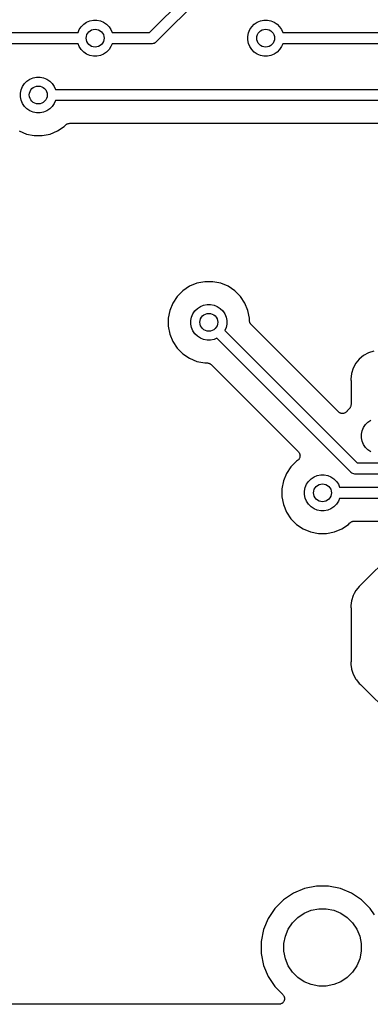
# Model space of a CAD drawing. Extents: x 4.65 to 8.46, y -5.31 to -3.29.
# Tile 6 of 47: x 5.43 to 5.74, y -5.3 to -4.43. Entities that reach past the tile are written whole.
import ezdxf

# ---------------------------------------------------------------- set-up
doc = ezdxf.new("R2010")
doc.units = 0
doc.header["$MEASUREMENT"] = 0
doc.layers.add('BLACK', color=7, linetype='CONTINUOUS')

msp = doc.modelspace()

# ---------------------------------------------------------------- linework, layer by layer
at = {"layer": 'BLACK', "linetype": 'CONTINUOUS'}
for p, q in [((5.54796, -4.44508), (5.59635, -4.39669)), ((5.60204, -4.40492), (5.55365, -4.45331)), ((5.49254, -4.43604), (5.49541, -4.43486)), ((5.49541, -4.43486), (5.49845, -4.43425)), ((5.49845, -4.43425), (5.50155, -4.43425)), ((5.50155, -4.43425), (5.50459, -4.43486)), ((5.50459, -4.43486), (5.50746, -4.43604)), ((5.64254, -4.43604), (5.64541, -4.43486)), ((5.64541, -4.43486), (5.64845, -4.43425)), ((5.64845, -4.43425), (5.65155, -4.43425)), ((5.65155, -4.43425), (5.65459, -4.43486)), ((5.65459, -4.43486), (5.65746, -4.43604)), ((5.48499, -4.44508), (5.48604, -4.44254)), ((5.48604, -4.44254), (5.48777, -4.43996)), ((5.48777, -4.43996), (5.48996, -4.43777)), ((5.48996, -4.43777), (5.49254, -4.43604)), ((5.50746, -4.43604), (5.51004, -4.43777)), ((5.51004, -4.43777), (5.51223, -4.43996)), ((5.51223, -4.43996), (5.51396, -4.44254)), ((5.51396, -4.44254), (5.51501, -4.44508)), ((5.63486, -4.44541), (5.63604, -4.44254)), ((5.63604, -4.44254), (5.63777, -4.43996)), ((5.63777, -4.43996), (5.63996, -4.43777)), ((5.63996, -4.43777), (5.64254, -4.43604)), ((5.65746, -4.43604), (5.66004, -4.43777)), ((5.66004, -4.43777), (5.66223, -4.43996)), ((5.66223, -4.43996), (5.66396, -4.44254)), ((5.66396, -4.44254), (5.66501, -4.44508)), ((5.05024, -4.44508), (5.48499, -4.44508)), ((5.51501, -4.44508), (5.54796, -4.44508)), ((5.63425, -4.44845), (5.63486, -4.44541)), ((5.63425, -4.45155), (5.63425, -4.44845)), ((5.63486, -4.45459), (5.63425, -4.45155)), ((5.66501, -4.44508), (6.28499, -4.44508)), ((5.48499, -4.45492), (5.05204, -4.45492)), ((5.48604, -4.45746), (5.48499, -4.45492)), ((5.48777, -4.46004), (5.48604, -4.45746)), ((5.48996, -4.46223), (5.48777, -4.46004)), ((5.51223, -4.46004), (5.51004, -4.46223)), ((5.51396, -4.45746), (5.51223, -4.46004)), ((5.51501, -4.45492), (5.51396, -4.45746)), ((5.54976, -4.45492), (5.51501, -4.45492)), ((5.55, -4.45494), (5.54976, -4.45492)), ((5.55024, -4.45492), (5.55, -4.45494)), ((5.55096, -4.45485), (5.55024, -4.45492)), ((5.55024, -4.45492), (5.55024, -4.45492)), ((5.55189, -4.45457), (5.55096, -4.45485)), ((5.55275, -4.45411), (5.55189, -4.45457)), ((5.5535, -4.4535), (5.55275, -4.45411)), ((5.55365, -4.45331), (5.5535, -4.4535)), ((5.63604, -4.45746), (5.63486, -4.45459)), ((5.63777, -4.46004), (5.63604, -4.45746)), ((5.63996, -4.46223), (5.63777, -4.46004)), ((5.66223, -4.46004), (5.66004, -4.46223)), ((5.66396, -4.45746), (5.66223, -4.46004)), ((5.66501, -4.45492), (5.66396, -4.45746)), ((6.28499, -4.45492), (5.66501, -4.45492)), ((5.49254, -4.46396), (5.48996, -4.46223)), ((5.49541, -4.46514), (5.49254, -4.46396)), ((5.49845, -4.46575), (5.49541, -4.46514)), ((5.50155, -4.46575), (5.49845, -4.46575)), ((5.50459, -4.46514), (5.50155, -4.46575)), ((5.50746, -4.46396), (5.50459, -4.46514)), ((5.51004, -4.46223), (5.50746, -4.46396)), ((5.64254, -4.46396), (5.63996, -4.46223)), ((5.64541, -4.46514), (5.64254, -4.46396)), ((5.64845, -4.46575), (5.64541, -4.46514)), ((5.65155, -4.46575), (5.64845, -4.46575)), ((5.65459, -4.46514), (5.65155, -4.46575)), ((5.65746, -4.46396), (5.65459, -4.46514)), ((5.66004, -4.46223), (5.65746, -4.46396)), ((5.43996, -4.48777), (5.44254, -4.48604)), ((5.44254, -4.48604), (5.44541, -4.48486)), ((5.44541, -4.48486), (5.44845, -4.48425)), ((5.44845, -4.48425), (5.45155, -4.48425)), ((5.45155, -4.48425), (5.45459, -4.48486)), ((5.45459, -4.48486), (5.45746, -4.48604)), ((5.45746, -4.48604), (5.46004, -4.48777)), ((5.43425, -4.49845), (5.43486, -4.49541)), ((5.43486, -4.49541), (5.43604, -4.49254)), ((5.43604, -4.49254), (5.43777, -4.48996)), ((5.43777, -4.48996), (5.43996, -4.48777)), ((5.46004, -4.48777), (5.46223, -4.48996)), ((5.46223, -4.48996), (5.46396, -4.49254)), ((5.46396, -4.49254), (5.46501, -4.49508)), ((5.46501, -4.49508), (5.87208, -4.49508)), ((5.43425, -4.50155), (5.43425, -4.49845)), ((5.43486, -4.50459), (5.43425, -4.50155)), ((5.43604, -4.50746), (5.43486, -4.50459)), ((5.43777, -4.51004), (5.43604, -4.50746)), ((5.43996, -4.51223), (5.43777, -4.51004)), ((5.44254, -4.51396), (5.43996, -4.51223)), ((5.46004, -4.51223), (5.45746, -4.51396)), ((5.46223, -4.51004), (5.46004, -4.51223)), ((5.46396, -4.50746), (5.46223, -4.51004)), ((5.46501, -4.50492), (5.46396, -4.50746)), ((5.87028, -4.50492), (5.46501, -4.50492)), ((5.44541, -4.51514), (5.44254, -4.51396)), ((5.44845, -4.51575), (5.44541, -4.51514)), ((5.45155, -4.51575), (5.44845, -4.51575)), ((5.45459, -4.51514), (5.45155, -4.51575)), ((5.45746, -4.51396), (5.45459, -4.51514)), ((5.46693, -4.53168), (5.47279, -4.52777)), ((5.47279, -4.52777), (5.47417, -4.52639)), ((5.47417, -4.52639), (5.47418, -4.52637)), ((5.47418, -4.52637), (5.47422, -4.52634)), ((5.47418, -4.52637), (5.47418, -4.52637)), ((5.47418, -4.52637), (5.47418, -4.52637)), ((5.47422, -4.52634), (5.47458, -4.52605)), ((5.47458, -4.52605), (5.47494, -4.52576)), ((5.47494, -4.52576), (5.47496, -4.52574)), ((5.47496, -4.52574), (5.47498, -4.52573)), ((5.47498, -4.52573), (5.47539, -4.52552)), ((5.47539, -4.52552), (5.4758, -4.5253)), ((5.4758, -4.5253), (5.47582, -4.52529)), ((5.47582, -4.52529), (5.47585, -4.52528)), ((5.47585, -4.52528), (5.47629, -4.52515)), ((5.47629, -4.52515), (5.47673, -4.52502)), ((5.47673, -4.52502), (5.47676, -4.52501)), ((5.47676, -4.52501), (5.47679, -4.52501)), ((5.47679, -4.52501), (5.47724, -4.52497)), ((5.47724, -4.52497), (5.47771, -4.52492)), ((5.47771, -4.52492), (5.81883, -4.52492)), ((5.43307, -4.53168), (5.43957, -4.53437)), ((5.43957, -4.53437), (5.44648, -4.53575)), ((5.44648, -4.53575), (5.45352, -4.53575)), ((5.45352, -4.53575), (5.46043, -4.53437)), ((5.46043, -4.53437), (5.46693, -4.53168)), ((5.58307, -4.66832), (5.57721, -4.67223)), ((5.58957, -4.66563), (5.58307, -4.66832)), ((5.59648, -4.66425), (5.58957, -4.66563)), ((5.60352, -4.66425), (5.59648, -4.66425)), ((5.61043, -4.66563), (5.60352, -4.66425)), ((5.61693, -4.66832), (5.61043, -4.66563)), ((5.62279, -4.67223), (5.61693, -4.66832)), ((5.57223, -4.67721), (5.56832, -4.68307)), ((5.57721, -4.67223), (5.57223, -4.67721)), ((5.62777, -4.67721), (5.62279, -4.67223)), ((5.63168, -4.68307), (5.62777, -4.67721)), ((5.56832, -4.68307), (5.56563, -4.68957)), ((5.58996, -4.68777), (5.59254, -4.68604)), ((5.59254, -4.68604), (5.59541, -4.68486)), ((5.59541, -4.68486), (5.59845, -4.68425)), ((5.59845, -4.68425), (5.60155, -4.68425)), ((5.60155, -4.68425), (5.60459, -4.68486)), ((5.60459, -4.68486), (5.60746, -4.68604)), ((5.60746, -4.68604), (5.61004, -4.68777)), ((5.63437, -4.68957), (5.63168, -4.68307)), ((5.56563, -4.68957), (5.56425, -4.69648)), ((5.58486, -4.69541), (5.58604, -4.69254)), ((5.58604, -4.69254), (5.58777, -4.68996)), ((5.58777, -4.68996), (5.58996, -4.68777)), ((5.61004, -4.68777), (5.61223, -4.68996)), ((5.61223, -4.68996), (5.61396, -4.69254)), ((5.61396, -4.69254), (5.61514, -4.69541)), ((5.63575, -4.69648), (5.63437, -4.68957)), ((5.56425, -4.69648), (5.56425, -4.70352)), ((5.56425, -4.70352), (5.56563, -4.71043)), ((5.58425, -4.69845), (5.58486, -4.69541)), ((5.58425, -4.70155), (5.58425, -4.69845)), ((5.58486, -4.70459), (5.58425, -4.70155)), ((5.61514, -4.69541), (5.61575, -4.69845)), ((5.61575, -4.70155), (5.61514, -4.70459)), ((5.61575, -4.69845), (5.61575, -4.70155)), ((5.63575, -4.69843), (5.63575, -4.69648)), ((5.63579, -4.69889), (5.63575, -4.69843)), ((5.63583, -4.69935), (5.63579, -4.69889)), ((5.63584, -4.69938), (5.63583, -4.69935)), ((5.63584, -4.6994), (5.63584, -4.69938)), ((5.63598, -4.69985), (5.63584, -4.6994)), ((5.63611, -4.70029), (5.63598, -4.69985)), ((5.63612, -4.70031), (5.63611, -4.70029)), ((5.63613, -4.70034), (5.63612, -4.70031)), ((5.63634, -4.70075), (5.63613, -4.70034)), ((5.63655, -4.70116), (5.63634, -4.70075)), ((5.63657, -4.70118), (5.63655, -4.70116)), ((5.63658, -4.7012), (5.63657, -4.70118)), ((5.63688, -4.70156), (5.63658, -4.7012)), ((5.63716, -4.70192), (5.63688, -4.70156)), ((5.6372, -4.70196), (5.63716, -4.70192)), ((5.63721, -4.70197), (5.6372, -4.70196)), ((5.6372, -4.70196), (5.6372, -4.70196)), ((5.6372, -4.70196), (5.6372, -4.70196)), ((5.71401, -4.77876), (5.63721, -4.70197)), ((5.56563, -4.71043), (5.56832, -4.71693)), ((5.58604, -4.70746), (5.58486, -4.70459)), ((5.58777, -4.71004), (5.58604, -4.70746)), ((5.58996, -4.71223), (5.58777, -4.71004)), ((5.59254, -4.71396), (5.58996, -4.71223)), ((5.61514, -4.70459), (5.61409, -4.70713)), ((5.61409, -4.70713), (5.73058, -4.82362)), ((5.56832, -4.71693), (5.57223, -4.72279)), ((5.59541, -4.71514), (5.59254, -4.71396)), ((5.59845, -4.71575), (5.59541, -4.71514)), ((5.60155, -4.71575), (5.59845, -4.71575)), ((5.60459, -4.71514), (5.60155, -4.71575)), ((5.60713, -4.71409), (5.60459, -4.71514)), ((5.72489, -4.83185), (5.60713, -4.71409)), ((5.57223, -4.72279), (5.57721, -4.72777)), ((5.57721, -4.72777), (5.58307, -4.73168)), ((5.73609, -4.72918), (5.73229, -4.73229)), ((5.74042, -4.72686), (5.73609, -4.72918)), ((5.74511, -4.72544), (5.74042, -4.72686)), ((5.58307, -4.73168), (5.58957, -4.73437)), ((5.58957, -4.73437), (5.59648, -4.73575)), ((5.59648, -4.73575), (5.59843, -4.73575)), ((5.59843, -4.73575), (5.59845, -4.73575)), ((5.59845, -4.73575), (5.59845, -4.73575)), ((5.59845, -4.73575), (5.59845, -4.73575)), ((5.59845, -4.73575), (5.5985, -4.73575)), ((5.5985, -4.73575), (5.59896, -4.7358)), ((5.59896, -4.7358), (5.59942, -4.73585)), ((5.59942, -4.73585), (5.59945, -4.73585)), ((5.59945, -4.73585), (5.59947, -4.73586)), ((5.59947, -4.73586), (5.59991, -4.736)), ((5.59991, -4.736), (5.60035, -4.73613)), ((5.60035, -4.73613), (5.60038, -4.73614)), ((5.60038, -4.73614), (5.6004, -4.73615)), ((5.6004, -4.73615), (5.60081, -4.73638)), ((5.60081, -4.73638), (5.60121, -4.73659)), ((5.60121, -4.73659), (5.60123, -4.73661)), ((5.60123, -4.73661), (5.60126, -4.73662)), ((5.60126, -4.73662), (5.60161, -4.73692)), ((5.60161, -4.73692), (5.60197, -4.73721)), ((5.60197, -4.73721), (5.67876, -4.81401)), ((5.72918, -4.73609), (5.72686, -4.74042)), ((5.73229, -4.73229), (5.72918, -4.73609)), ((5.72544, -4.74511), (5.72496, -4.75)), ((5.72686, -4.74042), (5.72544, -4.74511)), ((5.72496, -4.75), (5.72505, -4.75098)), ((5.72505, -4.75098), (5.72506, -4.75105)), ((5.72506, -4.75105), (5.72506, -4.75126)), ((5.72506, -4.75126), (5.72508, -4.75147)), ((5.72508, -4.75147), (5.72508, -4.77229)), ((5.72503, -4.77283), (5.72498, -4.77328)), ((5.72508, -4.77236), (5.72503, -4.77283)), ((5.72508, -4.77229), (5.72508, -4.77231)), ((5.72508, -4.77231), (5.72508, -4.77231)), ((5.72508, -4.77231), (5.72508, -4.77231)), ((5.72508, -4.77231), (5.72508, -4.77236)), ((5.71438, -4.77907), (5.71401, -4.77876)), ((5.71474, -4.77937), (5.71438, -4.77907)), ((5.71475, -4.77937), (5.71474, -4.77937)), ((5.71476, -4.77938), (5.71475, -4.77937)), ((5.71518, -4.77961), (5.71476, -4.77938)), ((5.71559, -4.77983), (5.71518, -4.77961)), ((5.71561, -4.77984), (5.71559, -4.77983)), ((5.71562, -4.77985), (5.71561, -4.77984)), ((5.71608, -4.77999), (5.71562, -4.77985)), ((5.71653, -4.78012), (5.71608, -4.77999)), ((5.71654, -4.78013), (5.71653, -4.78012)), ((5.71656, -4.78013), (5.71654, -4.78013)), ((5.71703, -4.78018), (5.71656, -4.78013)), ((5.7175, -4.78023), (5.71703, -4.78018)), ((5.71751, -4.78023), (5.7175, -4.78023)), ((5.71753, -4.78023), (5.71751, -4.78023)), ((5.718, -4.78018), (5.71753, -4.78023)), ((5.71847, -4.78014), (5.718, -4.78018)), ((5.71848, -4.78014), (5.71847, -4.78014)), ((5.7185, -4.78014), (5.71848, -4.78014)), ((5.71895, -4.78), (5.7185, -4.78014)), ((5.7194, -4.77987), (5.71895, -4.78)), ((5.71942, -4.77986), (5.7194, -4.77987)), ((5.71943, -4.77986), (5.71942, -4.77986)), ((5.71985, -4.77964), (5.71943, -4.77986)), ((5.72027, -4.77942), (5.71985, -4.77964)), ((5.72028, -4.77941), (5.72027, -4.77942)), ((5.7203, -4.7794), (5.72028, -4.77941)), ((5.72066, -4.77911), (5.7203, -4.7794)), ((5.72103, -4.77881), (5.72066, -4.77911)), ((5.72104, -4.7788), (5.72103, -4.77881)), ((5.72105, -4.77879), (5.72104, -4.7788)), ((5.72136, -4.77843), (5.72105, -4.77879)), ((5.72166, -4.77806), (5.72136, -4.77843)), ((5.72168, -4.77804), (5.72166, -4.77806)), ((5.7217, -4.77801), (5.72168, -4.77804)), ((5.72168, -4.77804), (5.72168, -4.77804)), ((5.72168, -4.77804), (5.72168, -4.77804)), ((5.72223, -4.77721), (5.7217, -4.77801)), ((5.72361, -4.77583), (5.72223, -4.77721)), ((5.72391, -4.77547), (5.72361, -4.77583)), ((5.7242, -4.77512), (5.72391, -4.77547)), ((5.72422, -4.7751), (5.7242, -4.77512)), ((5.72423, -4.77508), (5.72422, -4.7751)), ((5.72445, -4.77467), (5.72423, -4.77508)), ((5.72467, -4.77426), (5.72445, -4.77467)), ((5.72468, -4.77424), (5.72467, -4.77426)), ((5.72469, -4.77422), (5.72468, -4.77424)), ((5.72483, -4.77378), (5.72469, -4.77422)), ((5.72497, -4.77333), (5.72483, -4.77378)), ((5.72498, -4.77328), (5.72497, -4.77331)), ((5.72497, -4.77331), (5.72497, -4.77333)), ((5.73604, -4.79254), (5.73777, -4.78996)), ((5.73777, -4.78996), (5.73996, -4.78777)), ((5.73996, -4.78777), (5.74254, -4.78604)), ((5.73425, -4.79845), (5.73486, -4.79541)), ((5.73425, -4.80155), (5.73425, -4.79845)), ((5.73486, -4.79541), (5.73604, -4.79254)), ((5.73486, -4.80459), (5.73425, -4.80155)), ((5.73604, -4.80746), (5.73486, -4.80459)), ((5.73777, -4.81004), (5.73604, -4.80746)), ((5.67876, -4.81401), (5.67879, -4.81404)), ((5.67879, -4.81404), (5.67879, -4.81404)), ((5.67879, -4.81404), (5.67879, -4.81404)), ((5.67879, -4.81404), (5.67881, -4.81406)), ((5.67881, -4.81406), (5.67911, -4.81443)), ((5.67911, -4.81443), (5.67941, -4.8148)), ((5.67941, -4.8148), (5.67941, -4.81481)), ((5.67941, -4.81481), (5.67942, -4.81482)), ((5.67942, -4.81482), (5.67964, -4.81524)), ((5.67964, -4.81524), (5.67986, -4.81566)), ((5.67986, -4.81566), (5.67986, -4.81567)), ((5.67986, -4.81567), (5.67987, -4.81569)), ((5.67987, -4.81569), (5.68, -4.81614)), ((5.68, -4.81614), (5.68014, -4.81659)), ((5.73996, -4.81223), (5.73777, -4.81004)), ((5.74254, -4.81396), (5.73996, -4.81223)), ((5.67721, -4.82223), (5.67223, -4.82721)), ((5.67801, -4.8217), (5.67721, -4.82223)), ((5.67837, -4.8214), (5.67801, -4.8217)), ((5.67874, -4.8211), (5.67837, -4.8214)), ((5.67875, -4.82109), (5.67874, -4.8211)), ((5.67876, -4.82108), (5.67875, -4.82109)), ((5.67906, -4.82072), (5.67876, -4.82108)), ((5.67936, -4.82035), (5.67906, -4.82072)), ((5.67937, -4.82034), (5.67936, -4.82035)), ((5.67938, -4.82033), (5.67937, -4.82034)), ((5.67961, -4.81991), (5.67938, -4.82033)), ((5.67983, -4.8195), (5.67961, -4.81991)), ((5.67984, -4.81948), (5.67983, -4.8195)), ((5.67998, -4.81901), (5.67984, -4.81947)), ((5.67984, -4.81947), (5.67984, -4.81948)), ((5.68012, -4.81857), (5.67998, -4.81901)), ((5.68013, -4.81855), (5.68012, -4.81857)), ((5.68018, -4.81806), (5.68013, -4.81854)), ((5.68013, -4.81854), (5.68013, -4.81855)), ((5.68014, -4.81659), (5.68014, -4.81661)), ((5.68014, -4.81661), (5.68014, -4.81662)), ((5.68014, -4.81662), (5.68019, -4.8171)), ((5.68023, -4.8176), (5.68018, -4.81806)), ((5.68019, -4.8171), (5.68023, -4.81757)), ((5.68023, -4.81757), (5.68023, -4.81758)), ((5.68023, -4.81758), (5.68023, -4.8176)), ((5.73058, -4.82362), (5.80714, -4.82362)), ((5.66832, -4.83307), (5.66563, -4.83957)), ((5.67223, -4.82721), (5.66832, -4.83307)), ((5.72505, -4.83204), (5.72489, -4.83185)), ((5.72523, -4.83219), (5.72505, -4.83204)), ((5.7258, -4.83265), (5.72523, -4.83219)), ((5.72654, -4.83305), (5.7258, -4.83265)), ((5.72665, -4.83311), (5.72654, -4.83305)), ((5.72758, -4.83339), (5.72665, -4.83311)), ((5.7283, -4.83346), (5.72758, -4.83339)), ((5.72854, -4.83349), (5.7283, -4.83346)), ((5.7283, -4.83346), (5.7283, -4.83346)), ((5.72878, -4.83346), (5.72854, -4.83349)), ((5.80894, -4.83346), (5.72878, -4.83346)), ((5.66563, -4.83957), (5.66425, -4.84648)), ((5.68604, -4.84254), (5.68777, -4.83996)), ((5.68777, -4.83996), (5.68996, -4.83777)), ((5.68996, -4.83777), (5.69254, -4.83604)), ((5.69254, -4.83604), (5.69541, -4.83486)), ((5.69541, -4.83486), (5.69845, -4.83425)), ((5.69845, -4.83425), (5.70155, -4.83425)), ((5.70155, -4.83425), (5.70459, -4.83486)), ((5.70459, -4.83486), (5.70746, -4.83604)), ((5.70746, -4.83604), (5.71004, -4.83777)), ((5.71004, -4.83777), (5.71223, -4.83996)), ((5.71223, -4.83996), (5.71396, -4.84254)), ((5.66425, -4.84648), (5.66425, -4.85352)), ((5.68425, -4.84845), (5.68486, -4.84541)), ((5.68425, -4.85155), (5.68425, -4.84845)), ((5.68486, -4.84541), (5.68604, -4.84254)), ((5.71396, -4.84254), (5.71501, -4.84508)), ((5.71501, -4.84508), (5.81417, -4.84508)), ((5.66425, -4.85352), (5.66563, -4.86043)), ((5.68486, -4.85459), (5.68425, -4.85155)), ((5.68604, -4.85746), (5.68486, -4.85459)), ((5.68777, -4.86004), (5.68604, -4.85746)), ((5.71396, -4.85746), (5.71223, -4.86004)), ((5.71501, -4.85492), (5.71396, -4.85746)), ((5.81417, -4.85492), (5.71501, -4.85492)), ((5.66563, -4.86043), (5.66832, -4.86693)), ((5.66832, -4.86693), (5.67223, -4.87279)), ((5.68996, -4.86223), (5.68777, -4.86004)), ((5.69254, -4.86396), (5.68996, -4.86223)), ((5.69541, -4.86514), (5.69254, -4.86396)), ((5.69845, -4.86575), (5.69541, -4.86514)), ((5.70155, -4.86575), (5.69845, -4.86575)), ((5.70459, -4.86514), (5.70155, -4.86575)), ((5.70746, -4.86396), (5.70459, -4.86514)), ((5.71004, -4.86223), (5.70746, -4.86396)), ((5.71223, -4.86004), (5.71004, -4.86223)), ((5.67223, -4.87279), (5.67721, -4.87777)), ((5.72279, -4.87777), (5.72417, -4.87639)), ((5.72417, -4.87639), (5.72418, -4.87637)), ((5.72418, -4.87637), (5.72422, -4.87634)), ((5.72418, -4.87637), (5.72418, -4.87637)), ((5.72418, -4.87637), (5.72418, -4.87637)), ((5.72422, -4.87634), (5.72458, -4.87605)), ((5.72458, -4.87605), (5.72494, -4.87576)), ((5.72494, -4.87576), (5.72496, -4.87574)), ((5.72496, -4.87574), (5.72498, -4.87573)), ((5.72498, -4.87573), (5.72539, -4.87552)), ((5.72539, -4.87552), (5.7258, -4.8753)), ((5.7258, -4.8753), (5.72582, -4.87529)), ((5.72582, -4.87529), (5.72585, -4.87528)), ((5.72585, -4.87528), (5.72629, -4.87515)), ((5.72629, -4.87515), (5.72673, -4.87502)), ((5.72673, -4.87502), (5.72676, -4.87501)), ((5.72676, -4.87501), (5.72679, -4.87501)), ((5.72679, -4.87501), (5.72724, -4.87497)), ((5.72724, -4.87497), (5.72771, -4.87492)), ((5.72771, -4.87492), (5.77776, -4.87492)), ((5.67721, -4.87777), (5.68307, -4.88168)), ((5.68307, -4.88168), (5.68957, -4.88437)), ((5.68957, -4.88437), (5.69648, -4.88575)), ((5.70352, -4.88575), (5.71043, -4.88437)), ((5.71043, -4.88437), (5.71693, -4.88168)), ((5.71693, -4.88168), (5.72279, -4.87777)), ((5.7813, -4.88346), (5.73342, -4.93134)), ((5.69648, -4.88575), (5.70352, -4.88575)), ((5.72918, -4.93609), (5.72779, -4.93869)), ((5.731, -4.93387), (5.72918, -4.93609)), ((5.73229, -4.93229), (5.731, -4.93387)), ((5.731, -4.93387), (5.731, -4.93387)), ((5.73305, -4.93167), (5.73229, -4.93229)), ((5.7332, -4.93152), (5.73305, -4.93167)), ((5.73337, -4.93139), (5.7332, -4.93152)), ((5.73342, -4.93134), (5.73337, -4.93139)), ((5.72544, -4.94511), (5.72505, -4.94902)), ((5.72686, -4.94042), (5.72544, -4.94511)), ((5.72779, -4.93869), (5.72686, -4.94042)), ((5.72779, -4.93869), (5.72779, -4.93869)), ((5.72505, -4.94902), (5.72496, -4.95)), ((5.72496, -4.95), (5.72505, -4.95098)), ((5.72505, -4.94902), (5.72505, -4.94902)), ((5.72505, -4.95098), (5.72506, -4.95105)), ((5.72506, -4.95105), (5.72506, -4.95126)), ((5.72506, -4.95126), (5.72508, -4.95147)), ((5.72508, -4.95147), (5.72508, -4.99853)), ((5.72505, -4.99902), (5.72496, -5)), ((5.72496, -5), (5.72505, -5.00098)), ((5.72508, -4.9986), (5.72505, -4.99881)), ((5.72505, -4.99881), (5.72505, -4.99902)), ((5.72505, -5.00098), (5.72544, -5.00489)), ((5.72508, -4.99853), (5.72508, -4.9986)), ((5.72544, -5.00489), (5.72556, -5.00528)), ((5.72556, -5.00528), (5.72556, -5.00528)), ((5.72556, -5.00528), (5.72686, -5.00958)), ((5.72686, -5.00958), (5.72918, -5.01391)), ((5.72918, -5.01391), (5.72975, -5.01461)), ((5.72975, -5.01461), (5.72975, -5.01461)), ((5.72975, -5.01461), (5.73229, -5.01771)), ((5.73229, -5.01771), (5.73305, -5.01833)), ((5.73305, -5.01833), (5.73311, -5.01838)), ((5.73311, -5.01838), (5.73325, -5.01853)), ((5.73325, -5.01853), (5.73342, -5.01866)), ((5.73342, -5.01866), (5.78134, -5.06658)), ((5.69468, -5.196), (5.68425, -5.19808)), ((5.70532, -5.196), (5.69468, -5.196)), ((5.71575, -5.19808), (5.70532, -5.196)), ((5.67442, -5.20215), (5.66558, -5.20806)), ((5.68425, -5.19808), (5.67442, -5.20215)), ((5.72558, -5.20215), (5.71575, -5.19808)), ((5.73442, -5.20806), (5.72558, -5.20215)), ((5.66558, -5.20806), (5.65806, -5.21558)), ((5.74194, -5.21558), (5.73442, -5.20806)), ((5.65806, -5.21558), (5.65215, -5.22442)), ((5.67833, -5.22359), (5.68389, -5.21987)), ((5.68389, -5.21987), (5.69008, -5.21731)), ((5.69008, -5.21731), (5.69665, -5.216)), ((5.69665, -5.216), (5.70335, -5.216)), ((5.70335, -5.216), (5.70992, -5.21731)), ((5.70992, -5.21731), (5.71611, -5.21987)), ((5.71611, -5.21987), (5.72167, -5.22359)), ((5.74584, -5.22141), (5.74194, -5.21558)), ((5.65215, -5.22442), (5.64808, -5.23425)), ((5.66987, -5.23389), (5.67359, -5.22833)), ((5.67359, -5.22833), (5.67833, -5.22359)), ((5.72167, -5.22359), (5.72641, -5.22833)), ((5.72641, -5.22833), (5.73013, -5.23389)), ((5.64808, -5.23425), (5.646, -5.24468)), ((5.666, -5.24665), (5.66731, -5.24008)), ((5.66731, -5.24008), (5.66987, -5.23389)), ((5.73013, -5.23389), (5.73269, -5.24008)), ((5.73269, -5.24008), (5.734, -5.24665)), ((5.646, -5.24468), (5.646, -5.25532)), ((5.666, -5.25335), (5.666, -5.24665)), ((5.734, -5.24665), (5.734, -5.25335)), ((5.646, -5.25532), (5.64808, -5.26575)), ((5.66731, -5.25992), (5.666, -5.25335)), ((5.734, -5.25335), (5.73269, -5.25992)), ((5.64808, -5.26575), (5.65215, -5.27558)), ((5.66987, -5.26611), (5.66731, -5.25992)), ((5.67359, -5.27167), (5.66987, -5.26611)), ((5.73013, -5.26611), (5.72641, -5.27167)), ((5.73269, -5.25992), (5.73013, -5.26611)), ((5.67833, -5.27641), (5.67359, -5.27167)), ((5.72641, -5.27167), (5.72167, -5.27641)), ((5.65215, -5.27558), (5.65806, -5.28442)), ((5.68389, -5.28013), (5.67833, -5.27641)), ((5.69008, -5.28269), (5.68389, -5.28013)), ((5.69665, -5.284), (5.69008, -5.28269)), ((5.70335, -5.284), (5.69665, -5.284)), ((5.70992, -5.28269), (5.70335, -5.284)), ((5.71611, -5.28013), (5.70992, -5.28269)), ((5.72167, -5.27641), (5.71611, -5.28013)), ((5.65806, -5.28442), (5.6651, -5.29146)), ((5.6651, -5.29146), (5.66513, -5.2915)), ((5.66513, -5.2915), (5.66513, -5.2915)), ((5.66513, -5.2915), (5.66513, -5.2915)), ((5.66513, -5.2915), (5.66515, -5.29151)), ((5.66515, -5.29151), (5.66544, -5.29189)), ((5.66544, -5.29189), (5.66575, -5.29226)), ((5.66575, -5.29226), (5.66575, -5.29227)), ((5.66575, -5.29227), (5.66575, -5.29228)), ((5.66575, -5.29228), (5.66597, -5.2927)), ((5.66156, -5.3), (5.22576, -5.3)), ((5.66204, -5.29995), (5.66156, -5.3)), ((5.66252, -5.29991), (5.66204, -5.29995)), ((5.66253, -5.2999), (5.66252, -5.29991)), ((5.66252, -5.29991), (5.66252, -5.29991)), ((5.66299, -5.29977), (5.66253, -5.2999)), ((5.66345, -5.29963), (5.66299, -5.29977)), ((5.66346, -5.29963), (5.66345, -5.29963)), ((5.66347, -5.29962), (5.66346, -5.29963)), ((5.66389, -5.2994), (5.66347, -5.29962)), ((5.66431, -5.29917), (5.66389, -5.2994)), ((5.66432, -5.29917), (5.66431, -5.29917)), ((5.66433, -5.29916), (5.66432, -5.29917)), ((5.6647, -5.29886), (5.66433, -5.29916)), ((5.66507, -5.29856), (5.6647, -5.29886)), ((5.66508, -5.29855), (5.66507, -5.29856)), ((5.66539, -5.29818), (5.66508, -5.29855)), ((5.66508, -5.29855), (5.66508, -5.29855)), ((5.6657, -5.29781), (5.66539, -5.29818)), ((5.66571, -5.2978), (5.6657, -5.2978)), ((5.6657, -5.2978), (5.6657, -5.29781)), ((5.66593, -5.29737), (5.66571, -5.2978)), ((5.66616, -5.29695), (5.66593, -5.29737)), ((5.66597, -5.2927), (5.6662, -5.29313)), ((5.66617, -5.29695), (5.66616, -5.29695)), ((5.66631, -5.29648), (5.66617, -5.29694)), ((5.66617, -5.29694), (5.66617, -5.29695)), ((5.6662, -5.29313), (5.6662, -5.29314)), ((5.6662, -5.29314), (5.6662, -5.29314)), ((5.6662, -5.29314), (5.66634, -5.29361)), ((5.66646, -5.29602), (5.66631, -5.29648)), ((5.66634, -5.29361), (5.66647, -5.29406)), ((5.66651, -5.29553), (5.66646, -5.29601)), ((5.66646, -5.29601), (5.66646, -5.29601)), ((5.66646, -5.29601), (5.66646, -5.29602)), ((5.66647, -5.29406), (5.66647, -5.29407)), ((5.66647, -5.29407), (5.66648, -5.29408)), ((5.66648, -5.29408), (5.66652, -5.29456)), ((5.66656, -5.29505), (5.66651, -5.29553)), ((5.66652, -5.29456), (5.66656, -5.29503)), ((5.66656, -5.29503), (5.66656, -5.29504)), ((5.66656, -5.29504), (5.66656, -5.29505))]:
    msp.add_line(p, q, dxfattribs=at)
at = {"layer": 'BLACK'}
for centre in [(5.5, -4.45), (5.65, -4.45), (5.45, -4.5), (5.6, -4.7), (5.7, -4.85)]:
    msp.add_circle(centre, 0.00787, dxfattribs=at)

doc.saveas('drawing.dxf')
